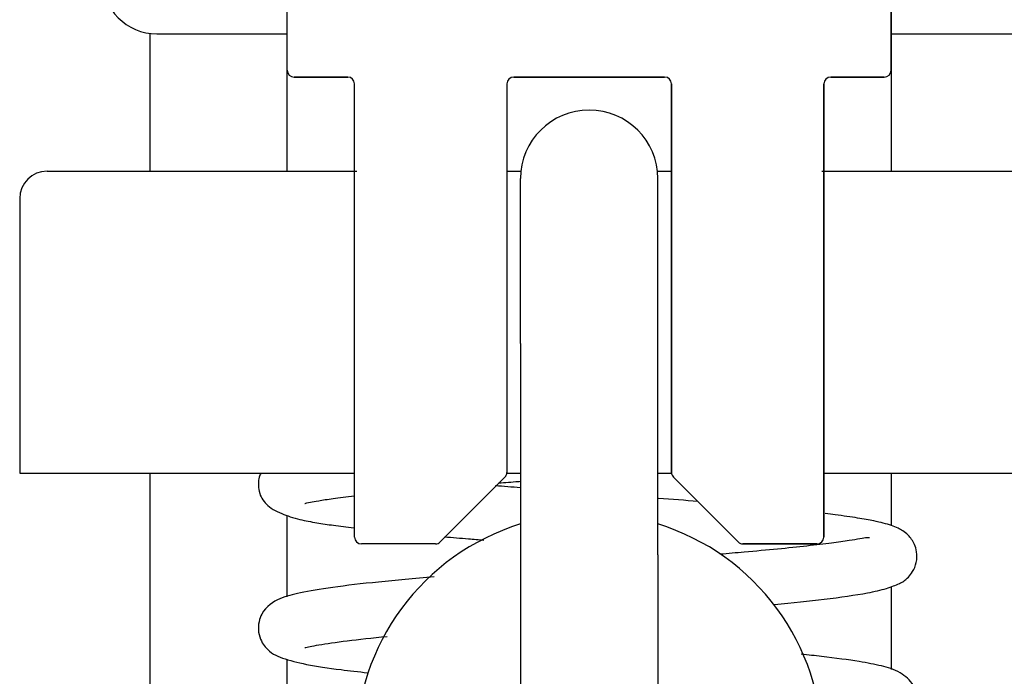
# Model space of a CAD drawing. Header units: millimetres. Extents: x 7592 to 10531, y 3981 to 6059.
# Tile 71 of 130: x 9458 to 9530, y 5409 to 5457. Entities that reach past the tile are written whole.
import ezdxf

# ---------------------------------------------------------------- set-up
doc = ezdxf.new("R2010")
doc.units = ezdxf.units.MM

msp = doc.modelspace()

# ---------------------------------------------------------------- linework, layer by layer
at = {"linetype": 'Continuous'}
for p, q in [((9477.966, 5453.096), (9477.966, 5460.246)), ((9477.966, 5453.096), (9477.966, 5460.246)), ((9521.966, 5453.096), (9521.966, 5460.246)), ((9521.966, 5460.246), (9521.966, 5453.096)), ((9467.966, 5445.746), (9467.966, 5455.777)), ((9468.466, 5455.746), (9477.966, 5455.746)), ((9521.966, 5455.746), (9531.466, 5455.746)), ((9477.966, 5445.746), (9477.966, 5453.096)), ((9521.966, 5453.096), (9521.966, 5445.746)), ((9478.466, 5452.596), (9482.366, 5452.596)), ((9482.366, 5452.596), (9478.466, 5452.596)), ((9494.466, 5452.596), (9505.466, 5452.596)), ((9505.466, 5452.596), (9494.466, 5452.596)), ((9517.566, 5452.596), (9521.466, 5452.596)), ((9521.466, 5452.596), (9517.566, 5452.596)), ((9482.866, 5419.096), (9482.866, 5452.096)), ((9493.966, 5452.096), (9493.966, 5423.803)), ((9505.966, 5452.096), (9505.966, 5423.803)), ((9505.966, 5423.803), (9505.966, 5452.096)), ((9517.066, 5419.096), (9517.066, 5452.096)), ((9517.066, 5452.096), (9517.066, 5419.096)), ((9460.466, 5445.746), (9483.029, 5445.746)), ((9493.967, 5445.746), (9495, 5445.746)), ((9494.966, 5433.196), (9494.966, 5445.196)), ((9504.936, 5445.746), (9505.969, 5445.746)), ((9504.966, 5433.196), (9504.966, 5445.196)), ((9516.907, 5445.746), (9539.466, 5445.746)), ((9458.466, 5443.746), (9458.466, 5423.746)), ((9494.966, 5433.196), (9494.966, 5417.796)), ((9504.966, 5417.796), (9504.966, 5433.196)), ((9458.466, 5423.746), (9482.87, 5423.746)), ((9467.966, 5330.742), (9467.966, 5423.744)), ((9493.965, 5423.746), (9494.967, 5423.746)), ((9504.969, 5423.746), (9505.971, 5423.746)), ((9517.066, 5423.746), (9541.466, 5423.746)), ((9521.966, 5423.744), (9521.966, 5419.933)), ((9493.82, 5423.45), (9489.113, 5418.743)), ((9510.82, 5418.743), (9506.113, 5423.45)), ((9510.82, 5418.743), (9506.113, 5423.45)), ((9477.966, 5414.747), (9477.966, 5420.669)), ((9488.759, 5418.596), (9483.366, 5418.596)), ((9511.173, 5418.596), (9516.566, 5418.596)), ((9516.566, 5418.596), (9511.173, 5418.596)), ((9494.966, 5417.796), (9494.966, 5405.796)), ((9504.966, 5417.796), (9504.966, 5405.796)), ((9521.966, 5415.478), (9521.966, 5409.44)), ((9477.966, 5404.277), (9477.966, 5410.19))]:
    msp.add_line(p, q, dxfattribs=at)
for centre, radius, start, end in [((9468.466, 5459.746), 4, 180, 270), ((9478.466, 5453.096), 0.5, 180, 270), ((9521.466, 5453.096), 0.5, 270, 0), ((9482.366, 5452.096), 0.5, 0, 90), ((9482.366, 5452.096), 0.5, 0, 90), ((9494.466, 5452.096), 0.5, 90, 180), ((9494.466, 5452.096), 0.5, 90, 180), ((9505.466, 5452.096), 0.5, 0, 90), ((9505.466, 5452.096), 0.5, 0, 90), ((9517.566, 5452.096), 0.5, 90, 180), ((9517.566, 5452.096), 0.5, 90, 180), ((9499.966, 5445.196), 5, 90, 180), ((9499.966, 5445.196), 5, 0, 90), ((9460.466, 5443.746), 2, 90, 180), ((9493.466, 5423.803), 0.5, 315, 0), ((9506.466, 5423.803), 0.5, 180, 225), ((9499.966, 5403.796), 17, 107.10281, 180), ((9499.966, 5403.796), 17, 0, 72.89719), ((9483.366, 5419.096), 0.5, 180, 270), ((9488.759, 5419.096), 0.5, 270, 315), ((9511.173, 5419.096), 0.5, 225, 270), ((9516.566, 5419.096), 0.5, 270, 0)]:
    msp.add_arc(centre, radius, start, end, dxfattribs=at)
for points, knots in [([(9476.032, 5423.751), (9475.993, 5423.66), (9475.903, 5423.413), (9475.835, 5422.956), (9475.911, 5422.312), (9476.132, 5421.84), (9476.58, 5421.285), (9477.404, 5420.815), (9478.773, 5420.38), (9480.061, 5420.136), (9481.346, 5419.943), (9482.291, 5419.823), (9482.809, 5419.762)], [0, 0, 0, 0, 0.023705, 0.057403, 0.101625, 0.163674, 0.247798, 0.446128, 0.613792, 0.749673, 0.869826, 1, 1, 1, 1]), ([(9493.367, 5423.035), (9493.836, 5423.071), (9494.366, 5423.111), (9494.901, 5423.152), (9494.958, 5423.156)], [0, 0, 0, 0, 0.894116, 1, 1, 1, 1]), ([(9479.256, 5421.544), (9479.258, 5421.545), (9479.304, 5421.56), (9479.533, 5421.606), (9480.261, 5421.748), (9481.293, 5421.904), (9482.274, 5422.028), (9482.851, 5422.094)], [0, 0, 0, 0, 0.011296, 0.281068, 0.481538, 0.72629, 1, 1, 1, 1]), ([(9513.463, 5414.182), (9514.788, 5414.309), (9517.364, 5414.578), (9519.96, 5414.949), (9521.61, 5415.312), (9522.583, 5415.703), (9523.048, 5415.956), (9523.561, 5416.56), (9523.849, 5417.223), (9523.867, 5417.979), (9523.648, 5418.682), (9523.264, 5419.21), (9522.778, 5419.582), (9522.444, 5419.756), (9521.818, 5420.01), (9520.895, 5420.239), (9519.5, 5420.491), (9518.274, 5420.666), (9517.422, 5420.772), (9517.172, 5420.802)], [0, 0, 0, 0, 0.131481, 0.278977, 0.363119, 0.435931, 0.498121, 0.522659, 0.550669, 0.578733, 0.600932, 0.636429, 0.663194, 0.692609, 0.734753, 0.826837, 0.893174, 0.969599, 1, 1, 1, 1]), ([(9489.429, 5419.115), (9489.997, 5419.066), (9490.943, 5418.987), (9491.918, 5418.908), (9492.297, 5418.878)], [0, 0, 0, 0, 0.614547, 1, 1, 1, 1]), ([(9520.388, 5419.036), (9520.384, 5419.037), (9520.349, 5419.037), (9520.16, 5419.053), (9519.257, 5418.873), (9517.634, 5418.65), (9515.263, 5418.363), (9512.433, 5418.09), (9510.096, 5417.889), (9509.493, 5417.838)], [0, 0, 0, 0, 0.01227, 0.104597, 0.328039, 0.459916, 0.604776, 0.900572, 1, 1, 1, 1]), ([(9488.667, 5416.2), (9487.218, 5416.073), (9484.503, 5415.818), (9481.246, 5415.448), (9478.822, 5415.02), (9477.513, 5414.719), (9476.313, 5414.003), (9475.874, 5412.955), (9475.831, 5412.151), (9476.063, 5411.494), (9476.665, 5410.651), (9477.569, 5410.259), (9479.356, 5409.781), (9481.443, 5409.484), (9483.139, 5409.284), (9483.836, 5409.207)], [0, 0, 0, 0, 0.117839, 0.235707, 0.343788, 0.44222, 0.533233, 0.556108, 0.580708, 0.604756, 0.627766, 0.720839, 0.82072, 0.931001, 1, 1, 1, 1]), ([(9479.246, 5411.05), (9479.248, 5411.045), (9479.319, 5411.04), (9480.213, 5411.259), (9482.176, 5411.526), (9484.151, 5411.75), (9485.247, 5411.862)], [0, 0, 0, 0, 0.047454, 0.343026, 0.673469, 1, 1, 1, 1]), ([(9516.945, 5404.103), (9517.016, 5404.112), (9518.103, 5404.242), (9519.783, 5404.476), (9521.349, 5404.787), (9522.532, 5405.141), (9523.324, 5405.807), (9523.722, 5406.378), (9523.94, 5407.453), (9523.577, 5408.373), (9523.198, 5408.808), (9522.362, 5409.413), (9521.243, 5409.73), (9519.608, 5410.046), (9517.518, 5410.329), (9515.932, 5410.505), (9515.417, 5410.56)], [0, 0, 0, 0, 0.009109, 0.140244, 0.24585, 0.34643, 0.403034, 0.434089, 0.476029, 0.513694, 0.558626, 0.600696, 0.70066, 0.80748, 0.940109, 1, 1, 1, 1])]:
    msp.add_open_spline(points, degree=3, knots=knots, dxfattribs=at)
for points in [[(9494.954, 5422.681), (9494.337, 5422.729), (9493.727, 5422.777), (9493.126, 5422.825)], [(9507.889, 5421.686), (9506.955, 5421.762), (9505.997, 5421.837), (9505.025, 5421.913)]]:
    msp.add_open_spline(points, degree=3, dxfattribs=at)

doc.saveas('drawing.dxf')
